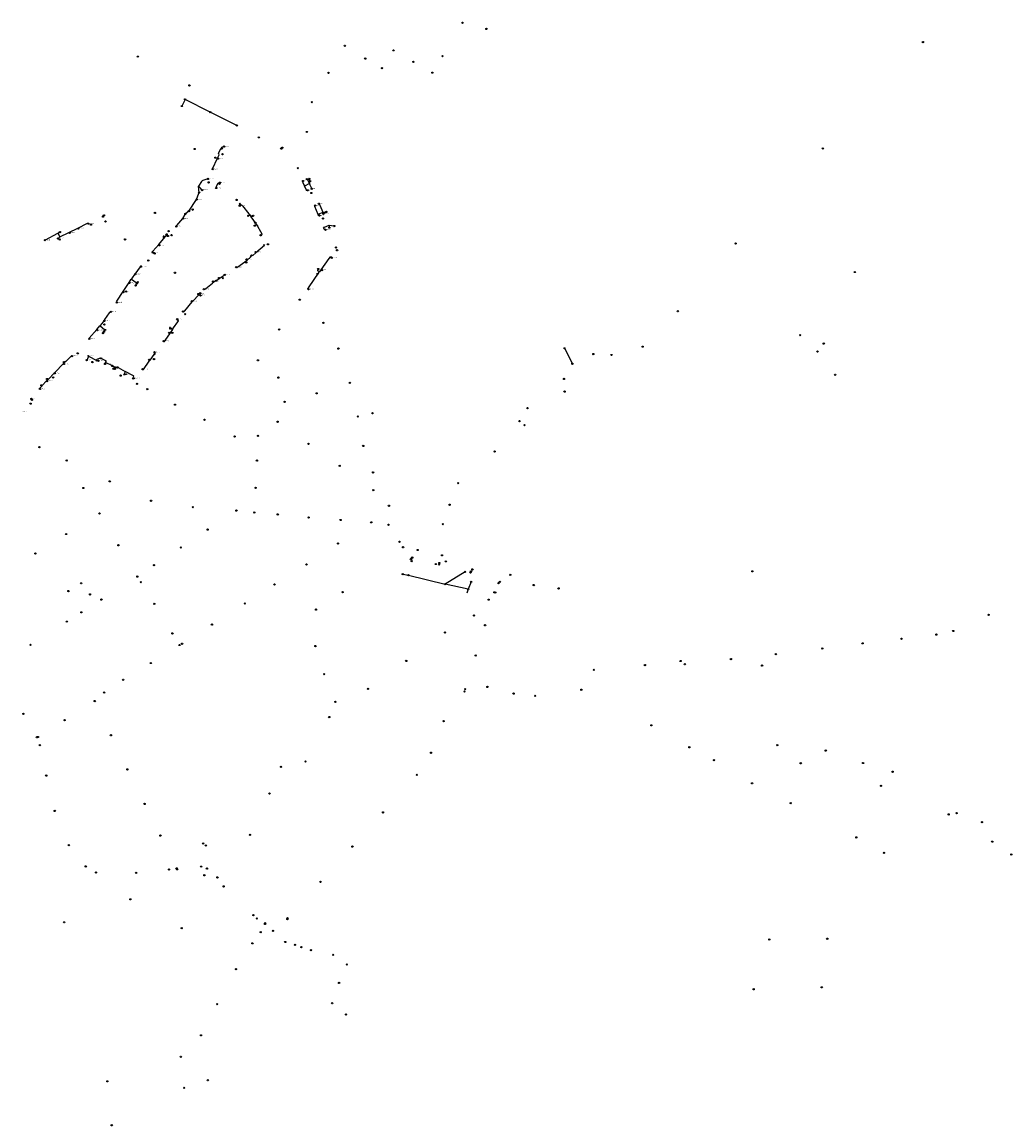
# Model space of a CAD drawing. Header units: metres. Extents: x 177672 to 188115, y 441569 to 447936.
# Tile 7 of 17: x 180239 to 181500, y 443091 to 444495. Entities that reach past the tile are written whole.
import ezdxf

# ---------------------------------------------------------------- set-up
doc = ezdxf.new("R2010")
doc.units = ezdxf.units.M

msp = doc.modelspace()

# ---------------------------------------------------------------- linework, layer by layer
at = {"layer": 'CON_BxH0x0mm'}
for p, q in [((180342.82, 444100), (180343.25, 444100.69)), ((180344.13, 444102.03), (180344.64, 444102.77)), ((180930.28, 444079.38), (180939.65, 444061.2))]:
    msp.add_line(p, q, dxfattribs=at)
at = {"layer": 'CON_BxH0x0mm', "linetype": 'Continuous'}
for points in [[(180724.04, 443792.62), (180731.28, 443791.47)], [(180731.28, 443791.47), (180778.02, 443780.11)], [(180803.46, 443795.66), (180778.02, 443780.11)], [(180807.38, 443773.42), (180778.02, 443780.11)], [(180807.38, 443773.42), (180805.83, 443768.67)], [(180811.11, 443782.84), (180807.38, 443773.42)]]:
    msp.add_lwpolyline(points, dxfattribs=at)
at = {"layer": 'CON_BxH125x125mm'}
for p, q in [((180492.29, 444334.12), (180492.83, 444334.14)), ((180605.33, 444295.06), (180605.81, 444293.76)), ((180489.12, 444290.17), (180490.44, 444290.65)), ((180489.12, 444290.17), (180489.93, 444289.85)), ((180599.23, 444286.86), (180605.6, 444290.08)), ((180605.6, 444290.08), (180605.96, 444292.22)), ((180451.54, 444254.75), (180461.3, 444269.37)), ((180461.3, 444269.37), (180460.82, 444269.29)), ((180461.3, 444269.37), (180464.57, 444277.73)), ((180451.54, 444254.75), (180450.99, 444254.72)), ((180616.49, 444250.6), (180622.86, 444253.34)), ((180622.86, 444253.34), (180624.54, 444253.05)), ((180626.05, 444253.28), (180626.05, 444253.28)), ((180444.22, 444245.3), (180443.85, 444245.64)), ((180444.22, 444245.3), (180446.98, 444250.38)), ((180531.29, 444247.85), (180532.82, 444248.46)), ((180630.43, 444236.87), (180636.1, 444235.91)), ((180630.43, 444236.87), (180630.52, 444234.39)), ((180413.65, 444212.21), (180423.84, 444224.57)), ((180525.73, 444192.65), (180525.89, 444192.46)), ((180378.68, 444167.9), (180384.72, 444163.92)), ((180490.43, 444168.74), (180490.44, 444168.71)), ((180368.07, 444152.41), (180375.58, 444163.95)), ((180384.4, 444160.72), (180385.09, 444161.72)), ((180384.72, 444163.92), (180386.04, 444164.12)), ((180384.72, 444163.92), (180385.17, 444163.08)), ((180483.14, 444164.44), (180483.24, 444164.33)), ((180456.07, 444139.37), (180456.14, 444139.29)), ((180456.14, 444139.29), (180465.31, 444149.11)), ((180464.74, 444149.13), (180465.31, 444149.11)), ((180324.66, 444092.85), (180334.49, 444103.85)), ((180338.89, 444108.63), (180344.48, 444103.94)), ((180427.47, 444099.79), (180428.25, 444099.9)), ((180430.76, 444104.85), (180431.47, 444104.66)), ((180402.31, 444065.14), (180407.5, 444072.05)), ((180280.55, 444049.06), (180292.77, 444061.09)), ((180293.19, 444062.06), (180293.2, 444062.05)), ((180345.36, 444060.97), (180345.81, 444061.95)), ((180355.09, 444057.46), (180359.18, 444056.05)), ((180359.18, 444056.05), (180360.13, 444055.97)), ((180361.63, 444055.52), (180370.64, 444050.57)), ((180271.98, 444040.73), (180272.17, 444040.64)), ((180264.7, 444032.76), (180264.9, 444032.68)), ((180251.69, 444015.01), (180251.59, 444015.14))]:
    msp.add_line(p, q, dxfattribs=at)
at = {"layer": 'CON_BxH125x125mm', "linetype": 'Continuous'}
for points in [[(180496.344, 444336.769), (180496.394, 444336.734), (180496.091, 444336.886), (180494.389, 444336.279), (180493.143, 444335.823), (180492.292, 444334.121)], [(180482.114, 444308.04), (180481.596, 444308.596), (180482.052, 444309.508), (180487.795, 444321.176), (180488.22, 444322.088)], [(180488.22, 444322.088), (180490.378, 444326.433), (180489.527, 444328.56), (180492.292, 444334.121)], [(180488.758, 444321.544), (180488.312, 444321.814), (180488.22, 444322.088)], [(180476.119, 444295.649), (180476.005, 444295.712), (180475.822, 444295.803), (180474.82, 444295.469), (180469.624, 444293.676), (180468.59, 444293.342), (180468.013, 444292.187), (180464.21, 444286.51)], [(180597.07, 444293.002), (180596.331, 444292.635), (180596.205, 444292.256), (180596.867, 444290.9), (180598.224, 444288.251), (180598.886, 444286.894), (180599.233, 444286.863)], [(180601.996, 444295.489), (180602.037, 444295.504), (180602.387, 444295.379), (180603.049, 444294.117), (180605.068, 444290.238), (180605.604, 444290.08)], [(180464.86, 444278.48), (180464.21, 444286.51)], [(180468.668, 444281.421), (180468.317, 444281.278), (180467.193, 444283.375), (180464.21, 444286.51)], [(180486.619, 444284.068), (180487.01, 444285.98), (180486.829, 444286.101), (180486.769, 444286.372), (180489.118, 444290.167)], [(180603.05, 444281.161), (180602.324, 444280.775), (180601.945, 444280.902), (180601.189, 444282.352), (180599.864, 444285.002), (180599.107, 444286.453), (180599.233, 444286.863)], [(180608.201, 444283.031), (180608.317, 444283.109), (180608.443, 444283.488), (180606.235, 444287.872), (180605.383, 444289.638), (180605.604, 444290.08)], [(180451.543, 444254.75), (180447.36, 444251.08)], [(180516.512, 444261.501), (180518.154, 444262.757), (180518.365, 444262.878), (180518.636, 444262.788), (180519.841, 444261.342), (180528.214, 444251.282), (180529.419, 444249.866)], [(180612.497, 444261.747), (180612.259, 444261.662), (180611.818, 444261.473), (180611.692, 444261.063), (180616.139, 444250.686), (180616.49, 444250.602)], [(180618.024, 444248.997), (180617.684, 444248.919), (180617.274, 444248.73), (180616.896, 444248.888), (180616.328, 444250.213), (180616.49, 444250.602)], [(180617.307, 444264.056), (180617.432, 444264.09), (180617.81, 444263.933), (180618.504, 444262.324), (180622.352, 444253.556), (180622.857, 444253.335)], [(180622.983, 444251.252), (180623.208, 444251.658), (180622.636, 444252.925), (180622.857, 444253.335)], [(180435.748, 444235.125), (180435.712, 444235.181), (180436.593, 444236.214), (180444.22, 444245.3)], [(180527.227, 444248.687), (180528.937, 444249.806), (180529.148, 444249.926), (180529.419, 444249.866)], [(180529.419, 444249.866), (180530.744, 444247.969), (180531.286, 444247.848)], [(180537.702, 444237.878), (180531.256, 444247.216), (180531.286, 444247.848)], [(180535.589, 444236.145), (180537.431, 444237.457), (180537.611, 444237.577), (180537.702, 444237.878)], [(180543.104, 444223.932), (180545.081, 444225.077), (180545.141, 444225.348), (180537.702, 444237.878)], [(180625.719, 444230.973), (180625.349, 444230.878), (180624.939, 444230.689), (180624.529, 444230.847), (180623.803, 444232.487), (180623.299, 444233.685), (180623.456, 444234.064), (180624.434, 444234.474), (180630.427, 444236.871)], [(180423.839, 444224.572), (180423.43, 444225.08)], [(180425.132, 444223.01), (180425.046, 444222.996), (180423.839, 444224.572)], [(180405.895, 444201.846), (180405.598, 444201.694), (180405.021, 444202.241), (180404.99, 444202.667), (180405.811, 444203.548), (180413.651, 444212.208)], [(180414.196, 444211.12), (180413.971, 444211.527), (180413.681, 444211.783), (180413.651, 444212.208)], [(180547.291, 444211.603), (180548.093, 444210.891), (180536.889, 444201.433)], [(180525.895, 444192.457), (180530.352, 444196.04), (180531.43, 444198.07)], [(180536.889, 444201.433), (180533.177, 444198.288), (180531.43, 444198.07)], [(180536.665, 444202.426), (180536.738, 444202.096), (180536.919, 444201.855), (180536.889, 444201.433)], [(180633.591, 444195.291), (180633.488, 444195.879), (180633.428, 444196.061), (180633.125, 444196.303), (180631.038, 444195.91), (180629.919, 444194.337), (180619.939, 444180.062)], [(180390.772, 444184.086), (180391.255, 444184.617), (180390.951, 444184.86), (180390.526, 444184.799), (180389.797, 444183.796), (180382.808, 444174.407)], [(180511.938, 444183.261), (180512.431, 444183.15), (180512.823, 444182.939), (180514.088, 444183.843), (180525.895, 444192.457)], [(180617.55, 444177.582), (180616.122, 444178.584), (180616.451, 444181.06)], [(180375.576, 444163.954), (180378.189, 444167.904), (180378.681, 444167.902)], [(180382.808, 444174.407), (180380.377, 444171.003), (180378.584, 444168.451), (180378.681, 444167.902)], [(180383.416, 444174.252), (180383.233, 444174.468), (180382.808, 444174.407)], [(180483.245, 444164.325), (180485.788, 444166.254), (180486.609, 444166.497), (180486.76, 444166.18)], [(180490.441, 444168.71), (180487.325, 444166.556), (180486.609, 444166.497), (180486.76, 444166.18)], [(180497.405, 444173.608), (180498.395, 444173.813), (180498.516, 444173.632), (180496.769, 444172.578), (180490.441, 444168.71)], [(180604.025, 444155.214), (180603.456, 444155.564), (180603.275, 444155.685), (180603.184, 444156.109), (180603.849, 444157.046), (180617.671, 444176.796), (180617.55, 444177.582)], [(180619.939, 444180.062), (180618.155, 444177.521), (180617.761, 444177.431), (180617.55, 444177.582)], [(180621.122, 444179.655), (180620.604, 444179.971), (180620.362, 444180.122), (180619.939, 444180.062)], [(180360.031, 444138.32), (180359.957, 444138.368), (180359.531, 444138.641), (180359.44, 444139.036), (180360.23, 444140.252), (180368.07, 444152.407)], [(180368.561, 444151.578), (180368.556, 444151.708), (180368.161, 444151.981), (180368.07, 444152.407)], [(180376.058, 444163.226), (180375.667, 444163.559), (180375.576, 444163.954)], [(180470.771, 444155.223), (180471.588, 444155.199), (180471.92, 444155.139), (180473.456, 444156.404), (180481.679, 444163.06), (180483.245, 444164.325)], [(180444.375, 444126.899), (180444.992, 444126.464), (180445.113, 444126.344), (180445.384, 444126.374), (180446.438, 444127.759), (180456.144, 444139.29)], [(180465.306, 444149.113), (180466.016, 444149.868), (180466.14, 444150.37)], [(180352.4, 444126.444), (180352.208, 444126.578), (180351.874, 444126.79), (180351.479, 444126.729), (180350.446, 444125.271), (180344.459, 444116.641), (180343.457, 444115.182)], [(180343.457, 444115.182), (180340.752, 444111.749), (180338.716, 444109.105), (180338.886, 444108.626)], [(180344.211, 444114.945), (180344.186, 444115.03), (180343.852, 444115.274), (180343.457, 444115.182)], [(180436.983, 444117.029), (180437.041, 444116.193), (180437.974, 444115.561), (180438.035, 444115.139), (180437.221, 444113.934), (180431.77, 444106.163), (180431.468, 444104.657)], [(180334.492, 444103.848), (180338.26, 444108.558), (180338.886, 444108.626)], [(180335.011, 444103.097), (180334.918, 444103.21), (180334.583, 444103.423), (180334.492, 444103.848)], [(180419.388, 444089.202), (180420.053, 444088.844), (180420.234, 444088.724), (180420.655, 444088.784), (180421.469, 444089.989), (180428.246, 444099.898)], [(180428.246, 444099.898), (180431.29, 444104.083), (180431.266, 444104.221), (180431.07, 444104.356), (180429.99, 444105.059)], [(180324.981, 444092.149), (180324.647, 444092.362), (180324.662, 444092.852)], [(180303.012, 444070.122), (180302.859, 444070.21), (180302.647, 444070.422), (180302.221, 444070.422), (180300.763, 444069.024), (180295.02, 444063.433), (180293.561, 444062.005), (180293.198, 444062.054)], [(180321.57, 444065.021), (180321.618, 444065.299), (180322.217, 444065.419), (180323.056, 444067.156), (180324.104, 444069.342), (180324.762, 444069.581)], [(180323.663, 444070.688), (180323.577, 444070.323), (180324.762, 444069.581)], [(180324.762, 444069.581), (180333.775, 444065.179), (180334.434, 444065.389)], [(180408.01, 444075.092), (180408.306, 444074.387), (180408.427, 444074.326), (180408.548, 444073.56), (180407.98, 444072.69)], [(180292.82, 444060.166), (180292.651, 444060.349), (180292.774, 444061.087)], [(180292.774, 444061.087), (180293.196, 444061.519), (180293.198, 444062.054)], [(180336.646, 444064.287), (180334.853, 444064.251), (180334.614, 444063.802), (180333.835, 444064.191), (180334.434, 444065.389)], [(180334.434, 444065.389), (180334.883, 444066.287), (180338.109, 444067.392), (180340.01, 444067.31)], [(180345.813, 444061.946), (180346.501, 444063.353), (180346.292, 444064.042), (180345.304, 444064.521), (180340.01, 444067.31)], [(180354.33, 444057.72), (180345.813, 444061.946)], [(180357.746, 444054.012), (180356.562, 444053.621), (180356.203, 444052.933), (180355.125, 444053.472), (180355.814, 444054.849), (180356.263, 444055.777), (180357.94, 444055.957), (180359.183, 444056.05)], [(180392.904, 444053.409), (180393.668, 444053.333), (180393.848, 444053.212), (180394.15, 444053.273), (180401.228, 444063.544), (180402.312, 444065.14)], [(180401.209, 444065.547), (180401.83, 444065.2), (180402.011, 444065.08), (180402.312, 444065.14)], [(180270.558, 444038.668), (180272.169, 444040.37), (180272.169, 444040.643)], [(180280.555, 444049.06), (180272.426, 444040.593), (180272.169, 444040.643)], [(180280.811, 444048.25), (180280.665, 444048.373), (180280.555, 444049.06)], [(180371.94, 444047.041), (180370.546, 444046.615), (180370.216, 444046.016), (180369.168, 444046.525), (180370.845, 444049.908), (180370.636, 444050.567)], [(180382.379, 444042.03), (180381.385, 444041.464), (180381.056, 444040.865), (180380.008, 444041.374), (180381.595, 444044.548), (180381.355, 444045.237), (180370.636, 444050.567)], [(180262.168, 444028.343), (180261.685, 444028.032), (180261.472, 444028.245), (180261.503, 444028.671), (180262.171, 444029.43), (180264.177, 444031.648), (180264.876, 444032.408), (180264.905, 444032.684)], [(180270.558, 444038.668), (180265.11, 444032.629), (180264.905, 444032.684)], [(180271.19, 444038.315), (180271.166, 444038.455), (180270.953, 444038.668), (180270.558, 444038.668)]]:
    msp.add_lwpolyline(points, dxfattribs=at)
at = {"layer": 'CON_BxH160x160mm'}
for p, q in [((180310.23, 444233.07), (180322.76, 444239.18)), ((180322.76, 444239.18), (180322.99, 444239.07)), ((180342.91, 444248.34), (180343.13, 444248.66)), ((180269.07, 444218.07), (180284.83, 444226.74)), ((180284.83, 444226.74), (180286.89, 444227.7)), ((180284.83, 444226.74), (180287.3, 444221.91)), ((180287.3, 444221.91), (180298.92, 444227.59)), ((180298.92, 444227.59), (180310.23, 444233.07)), ((180298.92, 444227.59), (180299.23, 444227.42)), ((180310.23, 444233.07), (180310.39, 444232.98)), ((180285.75, 444220.43), (180287.3, 444221.91))]:
    msp.add_line(p, q, dxfattribs=at)
at = {"layer": 'CON_BxH250x250mm', "linetype": 'Continuous'}
msp.add_lwpolyline([(180734.42, 443811.69), (180736.11, 443813.74)], dxfattribs=at)
at = {"layer": 'CON_BxH300x300mm', "linetype": 'Continuous'}
for points in [[(180446.92, 444396.91), (180442.85, 444388.44)], [(180479.03, 444380.64), (180446.92, 444396.91)], [(180512.82, 444363.72), (180479.03, 444380.64)]]:
    msp.add_lwpolyline(points, dxfattribs=at)
at = {"layer": 'NOD_externe_overstor'}
for centre in [(180734.42, 443811.69), (180735.47, 443809.26), (180736.11, 443813.74), (180770.66, 443806.9), (180841.78, 443769.32), (180814.85, 443740.08), (180442.62, 443342.14)]:
    msp.add_circle(centre, 0.8, dxfattribs=at)
at = {"layer": 'NOD_gemaal'}
for centre in [(180386.82, 444451.26), (180452.46, 444414.68), (181274.48, 444046.45), (181169.13, 443796.32), (181200.81, 443575.07), (180467.43, 443420.49), (180543.17, 443337.07)]:
    msp.add_circle(centre, 0.8, dxfattribs=at)
at = {"layer": 'NOD_infiltratiebuis'}
msp.add_circle((180252.04, 444014.48), 0.8, dxfattribs=at)
at = {"layer": 'NOD_inprikpunt_persl', "linetype": 'Continuous'}
msp.add_lwpolyline([(180420.335, 444222.68), (180418.835, 444222.68), (180418.835, 444221.18), (180420.335, 444221.18), (180420.335, 444222.68)], dxfattribs=at)
at = {"layer": 'NOD_inprikpunt_persl'}
for centre in [(180512.82, 444363.72), (180345.64, 444241.55), (180922.41, 443774.55), (181168.75, 443526.53), (180548.89, 443348.49), (180353.53, 443091.35)]:
    msp.add_circle(centre, 0.8, dxfattribs=at)
at = {"layer": 'NOD_inspectieput'}
for centre in [(180929.91, 444080.09), (180940.02, 444060.49), (180775.13, 443856.28), (180766.18, 443805.62)]:
    msp.add_circle(centre, 0.8, dxfattribs=at)
at = {"layer": 'NOD_inspectieput_gem'}
for centre in [(180800.06, 444494.45), (180830.55, 444486.5), (180650.25, 444465.1), (181386.3, 444469.76), (180676.28, 444448.74), (180712.32, 444459.27), (180774.6, 444451.92), (180697.76, 444436.61), (180737.65, 444444.71), (180629.51, 444430.53), (180761.73, 444430.9), (180608.36, 444393.39), (180540.87, 444348.57), (180602, 444355.41), (180569.36, 444334.29), (180570.75, 444335.47), (181258.84, 444334.46), (180459.17, 444333.75), (180485.47, 444322.71), (180494.6, 444327.07), (180590.43, 444309.31), (180476.94, 444291.21), (180607.64, 444277.72), (180512.6, 444268.92), (180516.66, 444263.96), (180408.54, 444252.43), (180456.61, 444256.81), (180327.2, 444237.51), (180536.3, 444239.97), (180622.53, 444245.33), (180426.03, 444229.16), (180429.67, 444224.23), (180370.55, 444218.64), (180552.36, 444212.44), (180639.13, 444208.4), (181147.76, 444213.52), (180408.22, 444200.71), (180640.45, 444204.87), (180400.14, 444191.79), (180524.82, 444189.32), (180434.02, 444176.3), (180494.99, 444169.33), (180615.46, 444174.7), (181299.54, 444177.18), (180371.94, 444152.25), (180466.6, 444147.39), (180592.88, 444141.99), (180447.07, 444123.56), (181074.24, 444127.24), (180344.24, 444110.47), (180622.95, 444112.53), (180430.64, 444099.8), (180566.77, 444104.13), (181229.97, 444096.8), (181029.48, 444082.21), (181259.99, 444086.09), (180310.26, 444073.67), (180642.11, 444079.7), (180966.62, 444072.79), (180989.8, 444071.6), (181252.07, 444075.96), (180328.92, 444062.63), (180407.44, 444066.41), (180539.67, 444064.81), (180279.01, 444043.09), (180364.92, 444045.35), (180565.66, 444042.86), (180929.32, 444041.12), (180385.64, 444034.9), (180398.77, 444028.17), (180656.71, 444036.03), (180930.1, 444025), (180573.68, 444011.98), (180614.44, 444022.79), (180250.22, 444009.67), (180434.08, 444008.41), (180882.88, 444004.07), (180471.65, 443989.17), (180564.66, 443986.64), (180666.81, 443993.31), (180872.62, 443987.52), (180539.9, 443968.71), (180879.06, 443982.29), (180509.94, 443967.86), (180604.07, 443958.44), (180673.75, 443955.87), (180261.42, 443954.33), (180840.95, 443948.77), (180296.32, 443937.35), (180538.41, 443937.19), (180643.77, 443930.5), (180686.23, 443922.15), (180317.4, 443902.3), (180350.98, 443910.78), (180536.79, 443902.59), (180686.53, 443899.54), (180794.58, 443908.42), (180403.63, 443886.14), (180456.84, 443877.98), (180512.31, 443873.58), (180535.04, 443871.21), (180706.43, 443879.72), (180783.66, 443881.02), (180338.01, 443870.04), (180564.89, 443868.77), (180604.16, 443864.76), (180644.93, 443861.66), (180683.96, 443858.64), (180295.56, 443843.8), (180475.67, 443849.41), (180705.95, 443855.57), (180361.97, 443829.46), (180641.59, 443831.69), (180719.84, 443833.96), (180256.32, 443818.97), (180441.47, 443826.6), (180724.41, 443826.96), (180742.99, 443823.45), (180773.99, 443816.62), (180407.36, 443804.08), (180601.54, 443805.15), (180770.37, 443804.99), (180778.91, 443809), (180386.11, 443789.59), (180810.26, 443794.6), (180810.83, 443796.2), (180812.68, 443798.73), (180860.87, 443791.85), (180314.66, 443781.07), (180390.55, 443782.56), (180560.78, 443779.67), (180846, 443781.35), (180890.79, 443778.82), (180298.42, 443771.21), (180325.85, 443766.97), (180340.4, 443760.3), (180647.45, 443769.73), (180833.43, 443760.24), (180840.72, 443769.55), (180314.84, 443744.11), (180407.71, 443754.93), (180523, 443755.35), (180613.56, 443747.64), (180296.41, 443732.28), (181469.9, 443741), (180430.8, 443717.32), (180481.13, 443728.5), (180777.9, 443718.43), (180828.87, 443727.67), (181424.9, 443720.41), (180250.14, 443702.76), (180439.87, 443702.51), (180443.15, 443704.15), (181309.47, 443704.66), (181359.02, 443710.54), (181403.34, 443715.82), (180612.83, 443701.17), (180816.95, 443689.23), (181199.04, 443690.98), (181258.06, 443698.09), (180403.3, 443679.6), (180728.53, 443682.28), (181032.34, 443676.98), (181077.76, 443682.18), (181083.12, 443678.02), (181141.84, 443684.62), (181181.48, 443676.36), (180623.93, 443665.45), (180967.37, 443670.89), (180368.08, 443658.33), (180679.71, 443646.71), (180803.54, 443646.33), (180831.78, 443649.16), (180343.95, 443641.97), (180865.11, 443640.75), (180892.68, 443637.84), (180951.36, 443645.6), (180331.88, 443631.22), (180638.34, 443630.21), (180241.02, 443614.94), (180293.62, 443606.86), (180630.52, 443610.87), (180776.02, 443605.69), (181040.49, 443600.36), (180258.32, 443585.15), (180352.56, 443587.73), (180760.05, 443565.41), (181088.87, 443572.4), (181262.51, 443568.18), (180569.15, 443547.55), (180600.18, 443554.3), (181120.37, 443556.04), (181230.71, 443552.08), (181310.11, 443552.37), (180270.17, 443536.32), (180373.42, 443544.22), (180742, 443537.37), (181347.6, 443541.23), (181332.88, 443523.38), (180554.4, 443513.48), (180281.03, 443491.43), (180395.38, 443500.28), (181218.02, 443501.25), (180698.87, 443489.47), (181419.05, 443486.95), (181429.14, 443488.51), (181461.45, 443477.05), (180415.48, 443460), (180469.98, 443450.05), (180529.52, 443461), (181301.44, 443457.7), (181474.57, 443452.31), (180298.98, 443447.93), (180473.3, 443447.48), (180659.91, 443446), (181336.58, 443438.01), (181498.77, 443436.02), (180320.42, 443420.77), (180333.49, 443413.09), (180384.64, 443412.51), (180426.46, 443416.88), (180436.15, 443418.34), (180471.44, 443409.55), (180474.75, 443418), (180488.11, 443406.76), (180496.02, 443395.35), (180619.39, 443401.03), (180377.29, 443378.9), (180533.83, 443358.68), (180538.29, 443354.54), (180577.11, 443353.65), (180577.36, 443354.83), (180292.99, 443349.63), (180548.66, 443347.58), (180558.76, 443338.78), (180532.67, 443322.88), (180574.49, 443324.61), (181190.69, 443327.81), (181264.51, 443328.79), (180586.75, 443321.05), (180595.02, 443317.96), (180607.33, 443314.2), (180635.39, 443308.21), (180652.79, 443295.94), (180511.72, 443289.99), (180642.98, 443272.56), (181257.45, 443266.95), (181170.8, 443264.5), (180487.79, 443245.43), (180634.15, 443246.66), (180651.9, 443232.41), (180467.15, 443205.8), (180441.5, 443178.59), (180347.96, 443147.28), (180475.92, 443148.64), (180445.7, 443138.99)]:
    msp.add_circle(centre, 0.8, dxfattribs=at)
at = {"layer": 'NOD_inspectieput_rwa'}
for centre in [(180446.92, 444396.91), (180479.03, 444380.64), (180287.35, 444218.52), (180724.04, 443792.62), (180731.28, 443791.47), (180803.46, 443795.66), (180778.02, 443780.11), (180807.38, 443773.42), (180811.11, 443782.84)]:
    msp.add_circle(centre, 0.8, dxfattribs=at)
at = {"layer": 'NOD_interne_overstor', "linetype": 'Continuous'}
msp.add_lwpolyline([(180428.514, 444106.401), (180427.014, 444106.401), (180427.014, 444104.901), (180428.514, 444104.901), (180428.514, 444106.401)], dxfattribs=at)
at = {"layer": 'NOD_interne_overstor'}
for centre in [(180802.72, 443643.32), (180259.59, 443585.46), (180262.05, 443575.2)]:
    msp.add_circle(centre, 0.8, dxfattribs=at)
at = {"layer": 'NOD_kolk'}
for centre in [(180496.34, 444336.77), (180488.76, 444321.54), (180482.11, 444308.04), (180476.12, 444295.65), (180597.07, 444293), (180602, 444295.49), (180468.67, 444281.42), (180486.62, 444284.07), (180491.19, 444290.92), (180603.05, 444281.16), (180608.2, 444283.03), (180461.61, 444269.41), (180617.31, 444264.06), (180451.79, 444254.76), (180516.51, 444261.5), (180612.5, 444261.75), (180622.98, 444251.25), (180323.71, 444238.72), (180444.44, 444245.1), (180527.23, 444248.69), (180535.59, 444236.15), (180618.02, 444249), (180299.93, 444227.04), (180311.09, 444232.58), (180425.13, 444223.01), (180435.75, 444235.13), (180543.1, 444223.93), (180625.72, 444230.97), (180630.55, 444233.59), (180268.37, 444217.69), (180285.17, 444219.88), (180414.2, 444211.12), (180405.89, 444201.85), (180536.67, 444202.43), (180633.59, 444195.29), (180390.77, 444184.09), (180511.94, 444183.26), (180525.2, 444193.26), (180621.12, 444179.66), (180383.42, 444174.25), (180490.2, 444169.5), (180497.4, 444173.61), (180368.56, 444151.58), (180376.06, 444163.23), (180470.77, 444155.22), (180482.61, 444165.03), (180604.02, 444155.21), (180360.03, 444138.32), (180455.52, 444139.95), (180463.94, 444149.16), (180352.4, 444126.44), (180444.38, 444126.9), (180344.21, 444114.95), (180436.98, 444117.03), (180335.01, 444103.1), (180426.68, 444099.69), (180324.98, 444092.15), (180419.39, 444089.2), (180303.01, 444070.12), (180408.01, 444075.09), (180292.82, 444060.17), (180321.57, 444065.02), (180336.65, 444064.29), (180345.02, 444060.25), (180357.75, 444054.01), (180392.9, 444053.41), (180401.21, 444065.55), (180280.81, 444048.25), (180262.17, 444028.34), (180271.19, 444038.32), (180251.24, 444015.67)]:
    msp.add_circle(centre, 0.8, dxfattribs=at)
at = {"layer": 'NOD_onbekend'}
msp.add_circle((180342.45, 444247.68), 0.8, dxfattribs=at)
at = {"layer": 'NOD_uitlaat_lozingsw'}
for centre in [(180442.85, 444388.44), (180343.59, 444249.32), (180287.62, 444228.03), (180847.59, 443782.79), (180436.9, 443417.06)]:
    msp.add_circle(centre, 0.8, dxfattribs=at)
at = {"layer": 'NOD_zakput'}
for centre in [(180493.63, 444334.16), (180605.05, 444295.81), (180606.09, 444293.01), (180464.86, 444278.48), (180490.68, 444289.56), (180447.36, 444251.08), (180625.33, 444252.92), (180626.77, 444253.64), (180533.56, 444248.76), (180636.89, 444235.78), (180423.43, 444225.08), (180531.43, 444198.07), (180616.45, 444181.06), (180486.76, 444166.18), (180383.94, 444160.06), (180385.55, 444162.38), (180386.83, 444164.24), (180466.14, 444150.37), (180342.39, 444099.32), (180343.68, 444101.37), (180345.09, 444103.43), (180429.99, 444105.06), (180340.01, 444067.31), (180407.98, 444072.69), (180292.65, 444062.65), (180354.33, 444057.72), (180360.93, 444055.91), (180271.25, 444041.07), (180263.95, 444033.03), (180685.57, 443997.44)]:
    msp.add_circle(centre, 0.8, dxfattribs=at)
at = {"layer": 'straatkolk'}
for centre in [(180496.34, 444336.77), (180488.76, 444321.54), (180482.11, 444308.04), (180476.12, 444295.65), (180597.07, 444293), (180602, 444295.49), (180468.67, 444281.42), (180486.62, 444284.07), (180491.19, 444290.92), (180603.05, 444281.16), (180608.2, 444283.03), (180461.61, 444269.41), (180451.79, 444254.76), (180516.51, 444261.5), (180612.5, 444261.75), (180617.31, 444264.06), (180622.98, 444251.25), (180323.71, 444238.72), (180342.45, 444247.68), (180444.44, 444245.1), (180527.23, 444248.69), (180535.59, 444236.15), (180618.02, 444249), (180299.93, 444227.04), (180311.09, 444232.58), (180425.13, 444223.01), (180435.75, 444235.13), (180543.1, 444223.93), (180625.72, 444230.97), (180630.55, 444233.59), (180268.37, 444217.69), (180285.17, 444219.88), (180414.2, 444211.12), (180547.29, 444211.6), (180405.89, 444201.85), (180536.67, 444202.43), (180633.59, 444195.29), (180390.77, 444184.09), (180511.94, 444183.26), (180525.2, 444193.26), (180383.42, 444174.25), (180490.2, 444169.5), (180497.4, 444173.61), (180621.12, 444179.66), (180376.06, 444163.23), (180470.77, 444155.22), (180482.61, 444165.03), (180604.02, 444155.21), (180360.03, 444138.32), (180368.56, 444151.58), (180455.52, 444139.95), (180463.94, 444149.16), (180466.6, 444147.39), (180352.4, 444126.44), (180344.21, 444114.95), (180436.98, 444117.03), (180335.01, 444103.1), (180426.68, 444099.69), (180324.98, 444092.15), (180419.39, 444089.2), (180303.01, 444070.12), (180323.66, 444070.69), (180408.01, 444075.09), (180292.82, 444060.17), (180321.57, 444065.02), (180336.65, 444064.29), (180345.02, 444060.25), (180357.75, 444054.01), (180392.9, 444053.41), (180401.21, 444065.55), (180280.81, 444048.25), (180371.94, 444047.04), (180382.38, 444042.03), (180262.17, 444028.34), (180271.19, 444038.32), (180251.24, 444015.67)]:
    msp.add_circle(centre, 0.4, dxfattribs=at)

# ---------------------------------------------------------------- texts
at = {"layer": 'KO_NUMMER'}
for s, p in [('IV0112_k1', (180497.14, 444336.77)), ('IV0112_k2', (180489.56, 444321.54)), ('IV0112_k3', (180482.91, 444308.04)), ('IV0109_k2', (180476.92, 444295.65)), ('15506', (180597.87, 444293)), ('15507', (180602.8, 444295.49)), ('IV0109_k1', (180469.47, 444281.42)), ('IV0111_k1', (180487.42, 444284.07)), ('IV0111_k2', (180491.99, 444290.92)), ('15509', (180603.85, 444281.16)), ('15508', (180609, 444283.03)), ('IV0108_k4', (180462.41, 444269.41)), ('IV0117_k2', (180618.11, 444264.06)), ('IV0108_k3', (180452.59, 444254.76)), ('IV0106_k4', (180517.31, 444261.5)), ('IV0117_k1', (180613.3, 444261.75)), ('IV0117_k3', (180623.78, 444251.25)), ('IV0113_k5', (180324.51, 444238.72)), ('IV0114_k1', (180343.25, 444247.68)), ('IV0108_k2', (180445.24, 444245.1)), ('IV0106_k3', (180528.03, 444248.69)), ('IV0106_k2', (180536.39, 444236.15)), ('IV0117_k4', (180618.82, 444249)), ('IV0113_k3', (180300.73, 444227.04)), ('IV0113_k4', (180311.89, 444232.58)), ('IV0107_k1', (180425.93, 444223.01)), ('IV0108_k1', (180436.55, 444235.13)), ('IV0106_k1', (180543.9, 444223.93)), ('IV0118_k2', (180626.52, 444230.97)), ('IV0118_k1', (180631.35, 444233.59)), ('IV0113_k1', (180269.17, 444217.69)), ('IV0113_k2', (180285.97, 444219.88)), ('IV0107_k2', (180415, 444211.12)), ('IV0105_k4', (180548.09, 444211.6)), ('IV0107_k3', (180406.7, 444201.85)), ('IV0105_k2', (180526, 444193.26)), ('IV0105_k3', (180537.47, 444202.43)), ('IV0119_k3', (180634.39, 444195.29)), ('IV0100_k5', (180391.57, 444184.09)), ('IV0105_k1', (180512.74, 444183.26)), ('IV0119_k2', (180621.92, 444179.66)), ('IV0100_k4', (180384.22, 444174.25)), ('IV0104_k3', (180491, 444169.5)), ('IV0104_k4', (180498.21, 444173.61)), ('IV0100_k2', (180369.36, 444151.58)), ('IV0100_k1', (180376.86, 444163.23)), ('IV0104_k1', (180471.57, 444155.22)), ('IV0104_k2', (180483.41, 444165.03)), ('IV0119_k1', (180604.83, 444155.21)), ('IV0100_k3', (180360.83, 444138.32)), ('IV0103_k2', (180456.32, 444139.95)), ('IV0103_k1', (180464.74, 444149.16)), ('IV0103_k3', (180467.4, 444147.39)), ('IV0097_k4', (180353.2, 444126.44)), ('IV0097_k3', (180345.01, 444114.95)), ('IV0102_k1', (180437.78, 444117.03)), ('IV0097_k1', (180335.81, 444103.1)), ('IV0102_k2', (180427.48, 444099.69)), ('IV0097_k2', (180325.78, 444092.15)), ('IV0102_k3', (180420.19, 444089.2)), ('IV0091_k2', (180303.81, 444070.12)), ('IV0092_k2', (180324.46, 444070.69)), ('IV0101_k1', (180408.81, 444075.09)), ('IV0091_k1', (180293.62, 444060.17)), ('IV0092_k1', (180322.37, 444065.02)), ('IV0092_k3', (180337.45, 444064.29)), ('IV0092_k4', (180345.82, 444060.25)), ('IV0093_k1', (180358.55, 444054.01)), ('IV0101_k3', (180393.7, 444053.41)), ('IV0101_k2', (180402.01, 444065.55)), ('IV0090_k1', (180281.61, 444048.25)), ('IV0094_k1', (180372.74, 444047.04)), ('IV0094_k2', (180383.18, 444042.03)), ('IV0089_k1', (180262.97, 444028.34)), ('IV0089_k2', (180271.99, 444038.32)), ('IV0088_k1', (180252.04, 444015.67)), ('IV0087_k1', (180239.28, 443999.6))]:
    msp.add_text(s, height=0.9, dxfattribs=at).set_placement(p)

doc.saveas('drawing.dxf')
